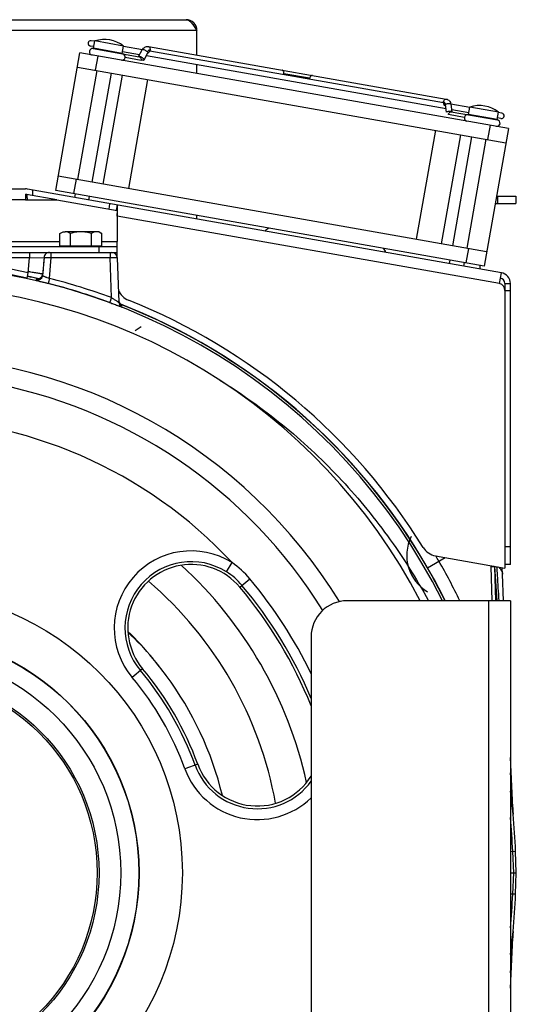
# Model space of a CAD drawing. Extents: x -1680 to 1181, y 8 to 1739.
# Tile 53 of 73: x 43 to 180, y 916 to 1188. Entities that reach past the tile are written whole.
import ezdxf

# ---------------------------------------------------------------- set-up
doc = ezdxf.new("R2010")
doc.units = 0
doc.header["$LTSCALE"] = 65.395
for name, color, linetype in [('00212683_1', 7, 'CONTINUOUS'), ('00213495_1', 7, 'CONTINUOUS'), ('SG48_1', 7, 'CONTINUOUS')]:
    doc.layers.add(name, color=color, linetype=linetype)

msp = doc.modelspace()

# ---------------------------------------------------------------- linework, layer by layer
at = {"layer": '00212683_1', "color": 7, "linetype": 'CONTINUOUS'}
for p, q in [((178.83, 1027.58), (133.83, 1027.58)), ((178.83, 1027.58), (178.83, 877.58)), ((123.83, 1017.58), (123.83, 887.58))]:
    msp.add_line(p, q, dxfattribs=at)
at = {"layer": '00212683_1', "color": 9, "linetype": 'CONTINUOUS'}
msp.add_line((172.83, 877.58), (172.83, 1027.58), dxfattribs=at)
at = {"layer": '00212683_1', "color": 7, "linetype": 'CONTINUOUS'}
msp.add_arc((133.83, 1017.58), 10, 90, 180, dxfattribs=at)
at = {"layer": '00213495_1', "color": 9, "linetype": 'CONTINUOUS'}
for p, q in [((100.46, 1035.56), (102.04, 1038.08)), ((104.17, 1031.32), (106.91, 1033.62)), ((77.36, 1008.82), (74.48, 1006.41)), ((92.55, 982.51), (89.03, 981.22))]:
    msp.add_line(p, q, dxfattribs=at)
for radius in [77.99, 66.05, 65.97, 61]:
    msp.add_circle((10.33, 952.58), radius, dxfattribs=at)
at = {"layer": '00213495_1', "color": 7, "linetype": 'CONTINUOUS'}
for centre, radius, start, end in [((10.33, 952.58), 162, 27.5819, 152.4181), ((10.33, 952.58), 142.5, 31.6428, 148.3572), ((90.76, 1020.07), 17.5, 39.9999, 220), ((10.33, 952.58), 122.5, 22.0884, 40), ((10.33, 952.58), 87.5, 20, 40), ((109, 988.49), 17.5, 200, 327.9791)]:
    msp.add_arc(centre, radius, start, end, dxfattribs=at)
at = {"layer": '00213495_1', "color": 9, "linetype": 'CONTINUOUS'}
for centre, radius, start, end in [((10.33, 952.58), 137.32, 31.7903, 80.1283), ((10.33, 952.58), 125.39, 42.9944, 137.0056), ((90.76, 1020.07), 21.25, 57.951, 220), ((90.76, 1020.07), 18.27, 57.951, 220), ((87.57, 1017.39), 25.25, 39.9963, 55.0322), ((90.78, 1020.08), 18.26, 40.0196, 57.9837), ((10.33, 952.58), 123.27, 22.9565, 40), ((10.33, 952.58), 126.08, 25.8018, 40), ((10.33, 952.58), 86.73, 20, 40), ((10.33, 952.58), 83.75, 20, 40), ((109, 988.49), 21.25, 200, 314.2625), ((109, 988.49), 18.27, 200, 324.3078)]:
    msp.add_arc(centre, radius, start, end, dxfattribs=at)
at = {"layer": 'SG48_1', "color": 6, "linetype": 'CONTINUOUS'}
for p, q in [((36.06, 1187.74), (89.33, 1187.74)), ((92.33, 1177.98), (92.33, 1184.74)), ((64.18, 1181.77), (63.2, 1181.95)), ((63.84, 1179.85), (64.2, 1181.87)), ((72.08, 1180.48), (64.2, 1181.87)), ((53.38, 1140.67), (60.07, 1178.59)), ((178.24, 1157.75), (60.07, 1178.59)), ((63.92, 1180.3), (62.94, 1180.47)), ((63.74, 1179.77), (71.78, 1178.35)), ((71.72, 1178.46), (72.08, 1180.48)), ((76.53, 1178.07), (71.8, 1178.91)), ((71.8, 1178.35), (76.45, 1177.53)), ((77.28, 1179.46), (72.06, 1180.38)), ((76.26, 1177.56), (77.26, 1179.42)), ((77.82, 1176.67), (78.84, 1178.57)), ((78.82, 1178.53), (78.84, 1178.53)), ((78.94, 1180.34), (161.11, 1165.85)), ((160.31, 1164.82), (79.34, 1179.1)), ((161.04, 1163.17), (78.4, 1177.74)), ((92.33, 1172.9), (92.33, 1175.29)), ((59.37, 1174.65), (177.55, 1153.81)), ((59.49, 1143.66), (64.79, 1173.69)), ((63.43, 1142.96), (68.73, 1173)), ((66.51, 1142.42), (71.8, 1172.46)), ((73.52, 1141.18), (78.82, 1171.22)), ((167.59, 1163.54), (162.37, 1164.46)), ((162.37, 1164.42), (162.68, 1162.32)), ((162.48, 1162.36), (175.2, 1160.12)), ((167.33, 1162.06), (162.6, 1162.9)), ((167.25, 1161.62), (167.6, 1163.64)), ((175.48, 1162.25), (167.6, 1163.64)), ((175.13, 1160.23), (175.48, 1162.25)), ((176.45, 1161.98), (175.47, 1162.15)), ((176.19, 1160.5), (175.2, 1160.67)), ((158.1, 1157.24), (152.8, 1127.2)), ((178.24, 1157.75), (171.56, 1119.84)), ((159.82, 1125.97), (165.12, 1156)), ((162.9, 1125.42), (168.19, 1155.46)), ((166.84, 1124.73), (172.13, 1154.77)), ((172.25, 1123.78), (54.08, 1144.61)), ((-24.41, 1141.08), (45.07, 1141.08)), ((176.31, 1117.98), (45.59, 1141.03)), ((53.7, 1138.08), (45.33, 1139.56)), ((58.62, 1138.73), (58.8, 1139.72)), ((62.56, 1138.04), (62.74, 1139.02)), ((174.95, 1139.09), (180.33, 1139.09)), ((180.33, 1139.09), (180.33, 1137.09)), ((70.42, 1135.13), (70.33, 1135.15)), ((174.6, 1137.09), (180.33, 1137.09)), ((92.33, 1132.79), (92.33, 1133.81)), ((65.33, 1129.28), (56, 1129.28)), ((65.33, 1129.28), (66.1, 1128.83)), ((54.56, 1125.28), (54.56, 1128.83)), ((57.44, 1125.28), (57.44, 1128.83)), ((63.22, 1125.28), (63.22, 1128.83)), ((66.1, 1125.28), (66.1, 1128.83)), ((70.33, 1122.47), (70.33, 1126.58)), ((70.33, 1125.08), (-49.67, 1125.08)), ((-49.67, 1123.58), (70.33, 1123.58)), ((70.38, 1122.13), (70.81, 1109.86)), ((162.03, 1120.5), (162.2, 1121.49)), ((165.97, 1119.81), (166.14, 1120.79)), ((170.33, 1120.05), (170.33, 1119.04)), ((48.15, 1116.27), (48.17, 1116.27)), ((48.17, 1116.27), (48.2, 1116.26)), ((48.25, 1116.25), (48.35, 1116.23)), ((48.35, 1116.23), (48.43, 1116.22)), ((48.43, 1116.22), (48.53, 1116.2)), ((48.53, 1116.2), (48.69, 1116.16)), ((48.69, 1116.16), (48.87, 1116.13)), ((48.87, 1116.13), (49.03, 1116.09)), ((175.79, 1115.03), (176.31, 1117.98)), ((177.29, 1115.03), (177.29, 1113.09)), ((178.79, 1037.55), (178.79, 1115.03)), ((70.94, 1109.3), (71.07, 1109.24)), ((71.07, 1109.24), (71.19, 1109.19)), ((71.19, 1109.19), (71.29, 1109.15)), ((71.29, 1109.15), (71.38, 1109.11)), ((71.38, 1109.11), (71.45, 1109.08)), ((71.45, 1109.08), (71.48, 1109.07)), ((71.48, 1109.07), (71.51, 1109.05)), ((71.51, 1109.05), (71.53, 1109.04)), ((71.53, 1109.04), (71.57, 1109.03)), ((158.14, 1039.95), (177.29, 1036.58)), ((174.43, 1036.99), (175.08, 1027.58)), ((174.43, 1036.95), (174.67, 1027.58)), ((178.79, 1037.55), (177.29, 1037.55)), ((176.63, 1034.85), (176.54, 1036.71)), ((180.43, 952.58), (180.23, 958.51)), ((178.83, 952.58), (180.43, 952.58)), ((180.23, 946.65), (180.43, 952.58))]:
    msp.add_line(p, q, dxfattribs=at)
at = {"layer": 'SG48_1', "color": 9, "linetype": 'CONTINUOUS'}
for p, q in [((92.33, 1184.74), (37.94, 1184.74)), ((64.99, 1177.72), (64.3, 1173.78)), ((172.62, 1154.68), (173.32, 1158.62)), ((59, 1143.74), (58.31, 1139.81)), ((47.07, 1139.25), (47.07, 1140.77)), ((45.07, 1138.08), (-24.41, 1138.08)), ((175.33, 1137.09), (175.33, 1139.09)), ((68.1, 1135.54), (68.36, 1137.02)), ((175.79, 1115.03), (70.33, 1133.62)), ((-33.9, 1126.58), (54.56, 1126.58)), ((66.1, 1126.58), (70.33, 1126.58)), ((65.33, 1123.58), (65.33, 1125.08)), ((166.63, 1120.7), (167.33, 1124.64)), ((51.67, 1116.41), (52.13, 1122.16)), ((52.13, 1122.16), (52.13, 1123.58)), ((52.13, 1122.16), (68.38, 1122.16)), ((68.38, 1123.58), (68.38, 1122.16)), ((68.77, 1111.12), (68.38, 1122.16)), ((178.79, 1113.03), (177.29, 1113.03)), ((75.26, 1102.02), (76.92, 1103.13)), ((177.29, 1042.55), (178.79, 1042.55)), ((155.97, 1036.66), (160.84, 1039.48)), ((173.51, 1036.97), (173.5, 1037.24)), ((173.76, 1027.58), (173.51, 1036.97)), ((179.44, 969.9), (179.4, 970.7)), ((178.83, 958.46), (180.23, 958.51)), ((179.42, 958.48), (179.63, 952.58)), ((179.63, 952.58), (179.42, 946.67)), ((180.23, 946.65), (178.83, 946.69)), ((179.41, 934.61), (179.44, 935.26))]:
    msp.add_line(p, q, dxfattribs=at)
at = {"layer": 'SG48_1', "color": 2, "linetype": 'CONTINUOUS'}
for p, q in [((71.72, 1178.46), (63.84, 1179.85)), ((76.92, 1176.53), (72.53, 1177.3)), ((123.42, 1171.58), (116.32, 1172.83)), ((161.17, 1162.26), (160.86, 1164.4)), ((162.36, 1162.44), (162.37, 1162.36)), ((166.09, 1160.81), (161.7, 1161.58)), ((175.13, 1160.23), (167.25, 1161.62)), ((171.56, 1119.84), (53.38, 1140.67)), ((45.07, 1139.66), (45.07, 1138.08)), ((45.07, 1138.08), (53.7, 1138.08)), ((45.58, 1138.08), (45.58, 1138.18)), ((53.7, 1138.08), (70.33, 1135.15)), ((70.33, 1136.67), (70.07, 1135.19)), ((70.33, 1135.15), (70.33, 1126.58)), ((70.33, 1133.62), (70.34, 1133.77)), ((66.1, 1125.28), (54.56, 1125.28)), ((46.18, 1122.08), (-25.52, 1122.08)), ((45.82, 1117.95), (46.18, 1122.08)), ((46.18, 1123.58), (46.18, 1122.08)), ((46.18, 1122.08), (50.16, 1122.21)), ((50.16, 1122.21), (49.75, 1117.24)), ((50.16, 1122.21), (50.03, 1120.55)), ((49.89, 1118.89), (49.75, 1117.24)), ((50.03, 1120.55), (49.89, 1118.89)), ((45.51, 1116.49), (45.82, 1117.95)), ((177.29, 1115.03), (178.79, 1115.03)), ((177.29, 1113.09), (177.29, 1036.58)), ((174.43, 1036.99), (174.42, 1037.08)), ((176.94, 1027.58), (176.63, 1034.85)), ((179.43, 970.55), (178.83, 984.38)), ((178.83, 920.77), (179.43, 934.61))]:
    msp.add_line(p, q, dxfattribs=at)
at = {"layer": 'SG48_1', "color": 6, "linetype": 'CONTINUOUS'}
for points in [[(48.19, 1116.27), (48.18, 1116.27), (48.16, 1116.27), (48.15, 1116.27), (48.14, 1116.27), (48.14, 1116.27), (48.14, 1116.27)], [(48.14, 1116.27), (48.14, 1116.27), (48.14, 1116.27), (48.14, 1116.27), (48.15, 1116.27)], [(48.2, 1116.26), (48.23, 1116.26), (48.25, 1116.25)], [(70.84, 1109.97), (70.83, 1110.03), (70.81, 1110.08), (70.81, 1110.14), (70.8, 1110.2), (70.79, 1110.26), (70.79, 1110.28)], [(70.91, 1109.75), (70.89, 1109.81), (70.87, 1109.86), (70.85, 1109.91), (70.84, 1109.97)], [(71.57, 1109.03), (71.57, 1109.03), (71.57, 1109.03), (71.57, 1109.03), (71.57, 1109.03), (71.56, 1109.03), (71.55, 1109.04), (71.54, 1109.04), (71.53, 1109.05), (71.51, 1109.06), (71.49, 1109.07), (71.47, 1109.09), (71.45, 1109.1), (71.42, 1109.12), (71.39, 1109.14), (71.36, 1109.17), (71.32, 1109.19), (71.29, 1109.22), (71.26, 1109.25), (71.22, 1109.29), (71.19, 1109.32), (71.16, 1109.36), (71.13, 1109.39), (71.1, 1109.43), (71.07, 1109.47), (71.04, 1109.52), (71.01, 1109.56), (70.98, 1109.61), (70.96, 1109.65), (70.93, 1109.7), (70.91, 1109.75)]]:
    msp.add_lwpolyline(points, dxfattribs=at)
for radius in [55, 54.5]:
    msp.add_circle((10.33, 952.58), radius, dxfattribs=at)
for centre, radius, start, end in [((89.33, 1184.74), 3, 0, 90), ((63.07, 1181.21), 0.75, 80, 260), ((66.84, 1173.79), 8.5, 51.9275, 108.0725), ((63.57, 1178.88), 0.9, 80, 260), ((71.65, 1177.46), 0.9, 260, 80), ((170.24, 1155.56), 8.5, 51.9275, 108.0725), ((176.32, 1161.24), 0.75, 260, 80), ((166.98, 1160.65), 0.9, 80, 260), ((175.05, 1159.23), 0.9, 260, 80), ((45.07, 1138.08), 3, 80, 90), ((125.33, 1112.58), 22.1, 126.6151, 130.0926), ((125.33, 1112.58), 22.1, 29.9115, 33.3822), ((68.88, 1122.08), 1.5, 2, 90), ((75.33, 1115.06), 5, 201.944, 248.1963), ((10.33, 952.58), 115, 12.5073, 47.4937), ((11.15, 953.17), 90.46, 40.2963, 46.5978), ((11.39, 953.34), 90.16, 36.5226, 40.31), ((9.52, 952), 92.47, 13.6946, 36.4986), ((10.33, 952.58), 170, 5.4578, 7.616), ((214.4, 972.08), 35, 182.5, 184.4719), ((10.33, 952.58), 170, 352.3856, 354.5422), ((214.4, 933.08), 35, 174.5422, 176.4371), ((214.4, 933.08), 35, 176.5141, 177.5)]:
    msp.add_arc(centre, radius, start, end, dxfattribs=at)
at = {"layer": 'SG48_1', "color": 2, "linetype": 'CONTINUOUS'}
for centre, radius, start, end in [((76.37, 1177.08), 0.458, 80.0783, 94.0282), ((115.08, 1173.05), 1.25, 338.508, 350.0424), ((124.65, 1171.36), 1.25, 169.9576, 181.492), ((160.88, 1164.53), 0.458, 260.0717, 273.589), ((162.4, 1161.91), 0.452, 72.9412, 79.9877), ((10.33, 952.58), 167.64, 77.8869, 102.1131), ((48.3, 1117.74), 1.48, 256.9614, 265.8518), ((46.92, 1109.48), 6.9, 79.5649, 80.2638), ((46.28, 1106.01), 10.43, 79.2219, 79.5722), ((45.4, 1101.35), 15.17, 78.8667, 79.2152), ((48.29, 1117.76), 1.49, 333.8899, 342.4535), ((48.27, 1117.77), 1.52, 342.4327, 354.9518), ((175.79, 1115.03), 1.5, 0, 80), ((175.79, 1115.03), 3, 0, 80), ((10.29, 952.62), 167.51, 69.7593, 75.83), ((175.29, 1113.09), 2, 0.0001, 75.5224), ((72.3, 1110.34), 1.5, 182.0827, 194.4731), ((10.33, 952.58), 170, 31.8311, 68.1962), ((72.31, 1109.91), 1.5, 182.0024, 248.51), ((72.29, 1110.34), 1.49, 194.4963, 202.7191), ((72.29, 1110.34), 1.5, 202.6948, 248.5508), ((67.04, 1098.88), 11.11, 66.1132, 66.668), ((159.01, 1044.88), 5, 211.8312, 259.9999), ((214.4, 972.08), 35, 184.4719, 185.4578), ((10.33, 952.58), 170, 2, 5.4578), ((10.33, 952.58), 170, 354.5422, 358), ((214.4, 933.08), 35, 176.4371, 176.5141)]:
    msp.add_arc(centre, radius, start, end, dxfattribs=at)
at = {"layer": 'SG48_1', "color": 9, "linetype": 'CONTINUOUS'}
for centre, radius, start, end in [((10.33, 952.58), 169.14, 77.8869, 102.1131), ((10.33, 952.67), 167.43, 26.578, 153.422), ((10.33, 952.58), 168.13, 76.8523, 77.8869), ((10.06, 953.53), 167.35, 76.6306, 77.7271), ((10.29, 952.54), 169.01, 69.7594, 75.8301), ((10.33, 952.58), 168.17, 29.9988, 68.8968), ((10.33, 952.58), 168.13, 26.4938, 68.8831), ((161.88, 1040.08), 11.67, 153.7058, 239.5433), ((10.33, 952.58), 171.76, 30, 30.5753), ((10.77, 952.85), 171.25, 25.8753, 29.9955), ((11.45, 953.23), 166.87, 26.4596, 29.9975), ((10.32, 953.04), 105.38, 10.2179, 49.3504), ((10.27, 953.51), 90.96, 39.7704, 46.1469), ((10.32, 953.38), 91, 39.8511, 46.2138), ((82.39, 1008.44), 3.93, 124.1286, 124.8186), ((10.34, 953.44), 90.95, 36.0727, 39.8303), ((-763.15, 918.56), 943.99, 3.16583, 3.74158), ((10.33, 952.58), 169.2, 2, 5.1648), ((10.33, 952.58), 169.2, 354.8408, 358), ((-768.56, 986.92), 949.41, 356.26012, 356.84158)]:
    msp.add_arc(centre, radius, start, end, dxfattribs=at)
at = {"layer": 'SG48_1', "color": 6, "linetype": 'CONTINUOUS'}
for points, knots in [([(89.33, 1187.74), (89.46, 1187.74), (89.72, 1187.69), (90.1, 1187.51), (90.48, 1187.22), (91, 1186.69), (91.62, 1185.85), (92.08, 1185.12), (92.33, 1184.74)], [0, 0, 0, 0, 0.086489, 0.180413, 0.28672, 0.407304, 0.687399, 1, 1, 1, 1]), ([(77.26, 1179.42), (77.34, 1179.58), (77.54, 1179.86), (77.95, 1180.18), (78.43, 1180.37), (78.77, 1180.37), (78.94, 1180.34)], [0, 0, 0, 0, 0.2555, 0.505779, 0.753267, 1, 1, 1, 1]), ([(161.11, 1165.85), (161.27, 1165.82), (161.6, 1165.7), (161.99, 1165.37), (162.26, 1164.92), (162.35, 1164.59), (162.37, 1164.42)], [0, 0, 0, 0, 0.246728, 0.494219, 0.744502, 1, 1, 1, 1]), ([(57.44, 1128.83), (57.22, 1128.96), (56.76, 1129.19), (56.25, 1129.28), (56, 1129.28)], [0, 0, 0, 0, 0.514934, 1, 1, 1, 1]), ([(60.33, 1129.28), (59.84, 1129.28), (58.86, 1129.19), (57.91, 1128.97), (57.44, 1128.83)], [0, 0, 0, 0, 0.499893, 1, 1, 1, 1]), ([(63.22, 1128.83), (62.75, 1128.97), (61.79, 1129.19), (60.82, 1129.28), (60.33, 1129.28)], [0, 0, 0, 0, 0.500107, 1, 1, 1, 1]), ([(64.66, 1129.28), (64.41, 1129.28), (63.9, 1129.19), (63.44, 1128.96), (63.22, 1128.83)], [0, 0, 0, 0, 0.485066, 1, 1, 1, 1]), ([(66.1, 1128.83), (65.88, 1128.96), (65.42, 1129.19), (64.91, 1129.28), (64.66, 1129.28)], [0, 0, 0, 0, 0.514934, 1, 1, 1, 1]), ([(98.7, 1088.34), (104.69, 1084.63), (116.19, 1076.43), (131.72, 1062.01), (145.26, 1045.72), (152.81, 1033.77), (156.18, 1027.58)], [0, 0, 0, 0, 0.250002, 0.500003, 0.750002, 1, 1, 1, 1])]:
    msp.add_open_spline(points, degree=3, knots=knots, dxfattribs=at)
at = {"layer": 'SG48_1', "color": 9, "linetype": 'CONTINUOUS'}
for points, knots in [([(77.55, 1179.47), (77.51, 1179.48), (77.45, 1179.49), (77.35, 1179.49), (77.28, 1179.46), (77.26, 1179.42)], [0, 0, 0, 0, 0.348227, 0.627732, 1, 1, 1, 1]), ([(78.68, 1178.89), (78.6, 1178.96), (78.43, 1179.09), (78.14, 1179.26), (77.85, 1179.39), (77.64, 1179.46), (77.55, 1179.47)], [0, 0, 0, 0, 0.238346, 0.509106, 0.775069, 1, 1, 1, 1]), ([(78.94, 1180.34), (79.02, 1180.32), (79.19, 1180.24), (79.36, 1180), (79.44, 1179.68), (79.43, 1179.46), (79.41, 1179.34)], [0, 0, 0, 0, 0.209466, 0.444656, 0.712032, 1, 1, 1, 1]), ([(116.32, 1172.83), (116.34, 1172.95), (116.34, 1173.18), (116.26, 1173.49), (116.1, 1173.73), (115.93, 1173.82), (115.85, 1173.83)], [0, 0, 0, 0, 0.287968, 0.555344, 0.790533, 1, 1, 1, 1]), ([(124.2, 1172.36), (124.12, 1172.37), (123.93, 1172.35), (123.69, 1172.18), (123.51, 1171.91), (123.44, 1171.7), (123.42, 1171.58)], [0, 0, 0, 0, 0.209467, 0.444656, 0.712032, 1, 1, 1, 1]), ([(160.33, 1165.07), (160.35, 1165.19), (160.41, 1165.4), (160.6, 1165.67), (160.84, 1165.84), (161.03, 1165.86), (161.11, 1165.85)], [0, 0, 0, 0, 0.287968, 0.555344, 0.790534, 1, 1, 1, 1]), ([(162.12, 1164.56), (162.02, 1164.58), (161.81, 1164.59), (161.49, 1164.56), (161.16, 1164.5), (160.95, 1164.44), (160.86, 1164.4)], [0, 0, 0, 0, 0.224931, 0.490894, 0.761654, 1, 1, 1, 1]), ([(162.37, 1164.42), (162.37, 1164.45), (162.31, 1164.5), (162.22, 1164.54), (162.15, 1164.55), (162.12, 1164.56)], [0, 0, 0, 0, 0.372268, 0.651773, 1, 1, 1, 1]), ([(51.64, 1123.58), (51.46, 1123.58), (51.1, 1123.51), (50.61, 1123.21), (50.27, 1122.75), (50.18, 1122.39), (50.16, 1122.21)], [0, 0, 0, 0, 0.238686, 0.496403, 0.75623, 1, 1, 1, 1]), ([(50.16, 1122.21), (50.19, 1122.21), (50.27, 1122.22), (50.41, 1122.22), (50.61, 1122.22), (50.96, 1122.21), (51.47, 1122.19), (51.9, 1122.17), (52.13, 1122.16)], [0, 0, 0, 0, 0.043654, 0.116867, 0.217514, 0.342515, 0.649484, 1, 1, 1, 1]), ([(68.38, 1122.16), (68.51, 1122.16), (68.77, 1122.17), (69.14, 1122.17), (69.48, 1122.17), (69.78, 1122.17), (69.99, 1122.17), (70.14, 1122.16), (70.22, 1122.16), (70.29, 1122.15), (70.34, 1122.15), (70.36, 1122.14), (70.38, 1122.13), (70.38, 1122.13)], [0, 0, 0, 0, 0.194579, 0.381645, 0.554055, 0.705205, 0.829328, 0.879734, 0.921714, 0.954883, 0.978959, 0.993833, 1, 1, 1, 1]), ([(49.75, 1117.24), (49.77, 1117.22), (49.84, 1117.18), (49.97, 1117.11), (50.16, 1117.02), (50.39, 1116.92), (50.67, 1116.8), (51.1, 1116.63), (51.44, 1116.5), (51.67, 1116.41)], [0, 0, 0, 0, 0.040977, 0.112314, 0.212135, 0.337087, 0.483258, 0.645935, 1, 1, 1, 1]), ([(51.67, 1116.41), (51.65, 1116.33), (51.6, 1116.16), (51.54, 1115.91), (51.48, 1115.67), (51.42, 1115.46), (51.38, 1115.3), (51.35, 1115.2), (51.34, 1115.14), (51.32, 1115.1), (51.31, 1115.07), (51.31, 1115.05), (51.3, 1115.04), (51.3, 1115.04)], [0, 0, 0, 0, 0.183696, 0.369092, 0.546123, 0.703773, 0.83193, 0.883153, 0.925079, 0.957333, 0.980234, 0.994278, 1, 1, 1, 1]), ([(68.77, 1111.12), (68.74, 1111.04), (68.68, 1110.87), (68.58, 1110.63), (68.5, 1110.4), (68.42, 1110.19), (68.36, 1110.04), (68.32, 1109.95), (68.3, 1109.89), (68.28, 1109.85), (68.26, 1109.82), (68.25, 1109.8), (68.25, 1109.79), (68.25, 1109.79)], [0, 0, 0, 0, 0.183488, 0.368757, 0.545742, 0.703406, 0.831613, 0.882869, 0.924829, 0.957119, 0.98006, 0.994159, 1, 1, 1, 1]), ([(68.77, 1111.12), (68.89, 1111.03), (69.14, 1110.87), (69.51, 1110.63), (69.85, 1110.41), (70.16, 1110.21), (70.39, 1110.07), (70.54, 1109.98), (70.63, 1109.92), (70.71, 1109.88), (70.75, 1109.86), (70.81, 1109.85), (70.81, 1109.86)], [0, 0, 0, 0, 0.189343, 0.373284, 0.545735, 0.699873, 0.828663, 0.881317, 0.924954, 0.958804, 0.982541, 1, 1, 1, 1]), ([(175.01, 1036.98), (175.06, 1036.19), (175.26, 1033.06), (175.45, 1029.92), (175.6, 1027.58)], [0, 0, 0, 0, 0.251264, 1, 1, 1, 1]), ([(175.49, 1036.89), (175.56, 1036.83), (175.81, 1036.6), (176.04, 1036.34), (176.18, 1036.13)], [0, 0, 0, 0, 0.264413, 1, 1, 1, 1]), ([(176.18, 1036.13), (176.31, 1035.93), (176.53, 1035.52), (176.62, 1035.07), (176.63, 1034.85)], [0, 0, 0, 0, 0.519951, 1, 1, 1, 1]), ([(179.43, 970.55), (179.44, 970.44), (179.44, 970.28), (179.45, 970.1), (179.45, 970.02), (179.45, 969.97), (179.45, 969.93), (179.46, 969.9), (179.45, 969.87), (179.45, 969.86), (179.45, 969.85), (179.45, 969.86), (179.45, 969.88), (179.45, 969.89), (179.44, 969.9)], [0, 0, 0, 0, 0.458349, 0.640099, 0.71656, 0.781882, 0.836655, 0.880657, 0.91257, 0.931342, 0.937627, 0.94467, 0.965424, 1, 1, 1, 1]), ([(179.44, 935.26), (179.45, 935.27), (179.45, 935.28), (179.45, 935.29), (179.45, 935.3), (179.45, 935.29), (179.45, 935.28), (179.46, 935.26), (179.45, 935.23), (179.45, 935.18), (179.45, 935.14), (179.45, 935.06), (179.44, 934.88), (179.44, 934.72), (179.43, 934.61)], [0, 0, 0, 0, 0.034545, 0.055231, 0.062634, 0.069265, 0.088183, 0.119676, 0.163213, 0.218189, 0.28409, 0.36039, 0.541735, 1, 1, 1, 1])]:
    msp.add_open_spline(points, degree=3, knots=knots, dxfattribs=at)
at = {"layer": 'SG48_1', "color": 2, "linetype": 'CONTINUOUS'}
for points, knots in [([(79.41, 1179.34), (79.34, 1179.35), (79.2, 1179.35), (78.99, 1179.26), (78.81, 1179.1), (78.72, 1178.96), (78.68, 1178.89)], [0, 0, 0, 0, 0.220115, 0.455846, 0.715824, 1, 1, 1, 1]), ([(78.68, 1178.89), (78.71, 1178.86), (78.76, 1178.8), (78.84, 1178.7), (78.86, 1178.61), (78.84, 1178.57)], [0, 0, 0, 0, 0.35533, 0.639189, 1, 1, 1, 1]), ([(78.84, 1178.57), (78.84, 1178.56), (78.82, 1178.54), (78.79, 1178.52), (78.77, 1178.52)], [0, 0, 0, 0, 0.22445, 1, 1, 1, 1]), ([(78.85, 1178.58), (78.99, 1178.63), (79.26, 1178.85), (79.38, 1179.17), (79.41, 1179.34)], [0, 0, 0, 0, 0.45859, 1, 1, 1, 1]), ([(76.58, 1177.56), (76.53, 1177.57), (76.44, 1177.59), (76.35, 1177.59), (76.31, 1177.58)], [0, 0, 0, 0, 0.576599, 1, 1, 1, 1]), ([(76.45, 1177.53), (76.54, 1177.51), (76.7, 1177.43), (76.87, 1177.18), (76.95, 1176.87), (76.94, 1176.64), (76.92, 1176.53)], [0, 0, 0, 0, 0.209467, 0.444656, 0.712032, 1, 1, 1, 1]), ([(77.65, 1176.99), (77.58, 1177.05), (77.42, 1177.18), (77.15, 1177.34), (76.87, 1177.48), (76.68, 1177.54), (76.58, 1177.56)], [0, 0, 0, 0, 0.234444, 0.501019, 0.767059, 1, 1, 1, 1]), ([(76.94, 1176.84), (77.04, 1176.79), (77.22, 1176.7), (77.46, 1176.63), (77.62, 1176.61), (77.72, 1176.61), (77.8, 1176.63), (77.82, 1176.67)], [0, 0, 0, 0, 0.353651, 0.655813, 0.77634, 0.872927, 1, 1, 1, 1]), ([(77.82, 1176.67), (77.84, 1176.71), (77.81, 1176.8), (77.74, 1176.9), (77.69, 1176.96), (77.65, 1176.99)], [0, 0, 0, 0, 0.360811, 0.64467, 1, 1, 1, 1]), ([(160.33, 1165.07), (160.31, 1164.96), (160.3, 1164.73), (160.38, 1164.42), (160.54, 1164.18), (160.71, 1164.09), (160.8, 1164.08)], [0, 0, 0, 0, 0.287968, 0.555344, 0.790533, 1, 1, 1, 1]), ([(160.86, 1164.4), (160.84, 1164.48), (160.8, 1164.64), (160.69, 1164.86), (160.53, 1165.01), (160.39, 1165.06), (160.33, 1165.07)], [0, 0, 0, 0, 0.284176, 0.544154, 0.779885, 1, 1, 1, 1]), ([(162.37, 1162.43), (162.28, 1162.45), (162.07, 1162.45), (161.76, 1162.42), (161.45, 1162.36), (161.26, 1162.3), (161.17, 1162.26)], [0, 0, 0, 0, 0.232941, 0.498981, 0.765556, 1, 1, 1, 1]), ([(161.7, 1161.58), (161.72, 1161.7), (161.79, 1161.91), (161.97, 1162.18), (162.21, 1162.35), (162.4, 1162.37), (162.48, 1162.36)], [0, 0, 0, 0, 0.287968, 0.555344, 0.790533, 1, 1, 1, 1]), ([(162.63, 1162.35), (162.6, 1162.38), (162.52, 1162.41), (162.43, 1162.43), (162.37, 1162.43)], [0, 0, 0, 0, 0.423401, 1, 1, 1, 1]), ([(45.33, 1139.56), (45.29, 1139.56), (45.24, 1139.57), (45.17, 1139.57), (45.14, 1139.58), (45.11, 1139.58), (45.08, 1139.58), (45.08, 1139.58), (45.07, 1139.58), (45.07, 1139.58)], [0, 0, 0, 0, 0.433409, 0.605329, 0.746714, 0.857196, 0.936425, 0.984081, 1, 1, 1, 1]), ([(45.58, 1138.18), (45.57, 1138.35), (45.56, 1138.61), (45.53, 1138.93), (45.51, 1139.13), (45.47, 1139.3), (45.44, 1139.44), (45.38, 1139.55), (45.33, 1139.56)], [0, 0, 0, 0, 0.369758, 0.534166, 0.678253, 0.798089, 0.891131, 1, 1, 1, 1]), ([(70.41, 1135.05), (70.42, 1135.27), (70.44, 1135.66), (70.44, 1136.16), (70.42, 1136.47), (70.38, 1136.62), (70.35, 1136.67), (70.33, 1136.67)], [0, 0, 0, 0, 0.40034, 0.71094, 0.911383, 0.967859, 1, 1, 1, 1]), ([(70.34, 1133.77), (70.35, 1133.88), (70.37, 1134.31), (70.4, 1134.73), (70.41, 1135.05)], [0, 0, 0, 0, 0.259866, 1, 1, 1, 1]), ([(54.56, 1128.83), (54.67, 1128.9), (54.9, 1129.02), (55.26, 1129.17), (55.63, 1129.26), (55.88, 1129.28), (56, 1129.28)], [0, 0, 0, 0, 0.261537, 0.514498, 0.7596, 1, 1, 1, 1]), ([(49.78, 1117.63), (49.73, 1117.64), (49.59, 1117.66), (49.32, 1117.7), (48.94, 1117.76), (48.24, 1117.87), (47.2, 1118.04), (46.32, 1118.19), (45.85, 1118.27)], [0, 0, 0, 0, 0.037261, 0.106448, 0.205238, 0.330305, 0.641808, 1, 1, 1, 1]), ([(49.75, 1117.24), (49.73, 1117.04), (49.61, 1116.62), (49.17, 1116.12), (48.56, 1115.85), (48.12, 1115.86), (47.93, 1115.91)], [0, 0, 0, 0, 0.238841, 0.50103, 0.76254, 1, 1, 1, 1]), ([(47.93, 1115.91), (47.97, 1115.89), (48.09, 1115.86), (48.32, 1115.79), (48.65, 1115.71), (49.06, 1115.6), (49.55, 1115.48), (50.31, 1115.29), (50.9, 1115.14), (51.3, 1115.04)], [0, 0, 0, 0, 0.03733, 0.106401, 0.204929, 0.329646, 0.476513, 0.640803, 1, 1, 1, 1]), ([(48.09, 1116.28), (48.08, 1116.29), (48.03, 1116.29), (47.99, 1116.3), (47.96, 1116.3)], [0, 0, 0, 0, 0.331967, 1, 1, 1, 1]), ([(48.19, 1116.27), (48.47, 1116.25), (49.08, 1116.38), (49.5, 1116.83), (49.63, 1117.1)], [0, 0, 0, 0, 0.490964, 1, 1, 1, 1]), ([(49.03, 1116.09), (48.97, 1116.11), (48.73, 1116.16), (48.49, 1116.21), (48.33, 1116.24)], [0, 0, 0, 0, 0.29165, 1, 1, 1, 1]), ([(68.25, 1109.79), (68.47, 1109.71), (68.9, 1109.55), (69.54, 1109.31), (70.13, 1109.09), (70.59, 1108.92), (70.92, 1108.8), (71.13, 1108.73), (71.31, 1108.66), (71.46, 1108.6), (71.59, 1108.56), (71.67, 1108.54), (71.71, 1108.52), (71.74, 1108.52), (71.75, 1108.51), (71.76, 1108.51), (71.76, 1108.52)], [0, 0, 0, 0, 0.188546, 0.371697, 0.543157, 0.69632, 0.763902, 0.824366, 0.876935, 0.920821, 0.955459, 0.980364, 0.989029, 0.99515, 0.998746, 1, 1, 1, 1]), ([(71.44, 1109.09), (71.41, 1109.1), (71.24, 1109.17), (71.07, 1109.24), (70.94, 1109.3)], [0, 0, 0, 0, 0.210409, 1, 1, 1, 1]), ([(71.74, 1108.94), (71.74, 1108.94), (71.74, 1108.95), (71.73, 1108.95), (71.71, 1108.96), (71.68, 1108.98), (71.62, 1109.01), (71.57, 1109.03), (71.54, 1109.04)], [0, 0, 0, 0, 0.023091, 0.074436, 0.155436, 0.266282, 0.57596, 1, 1, 1, 1]), ([(173.51, 1036.97), (173.67, 1036.98), (173.93, 1037), (174.2, 1037), (174.31, 1037)], [0, 0, 0, 0, 0.58289, 1, 1, 1, 1]), ([(174.31, 1036.97), (174.2, 1036.97), (173.93, 1036.98), (173.67, 1036.97), (173.51, 1036.97)], [0, 0, 0, 0, 0.417279, 1, 1, 1, 1]), ([(174.31, 1037), (174.32, 1037), (174.35, 1037), (174.39, 1037), (174.41, 1037), (174.43, 1036.99), (174.43, 1036.99)], [0, 0, 0, 0, 0.424092, 0.733202, 0.92383, 1, 1, 1, 1]), ([(174.43, 1036.95), (174.43, 1036.95), (174.41, 1036.95), (174.39, 1036.96), (174.35, 1036.96), (174.33, 1036.97), (174.31, 1036.97)], [0, 0, 0, 0, 0.078126, 0.268885, 0.577276, 1, 1, 1, 1])]:
    msp.add_open_spline(points, degree=3, knots=knots, dxfattribs=at)
for points in [[(76.31, 1177.58), (76.3, 1177.57), (76.28, 1177.57), (76.27, 1177.56)], [(162.66, 1162.33), (162.66, 1162.34), (162.65, 1162.35), (162.63, 1162.35)]]:
    msp.add_open_spline(points, degree=3, dxfattribs=at)

doc.saveas('drawing.dxf')
